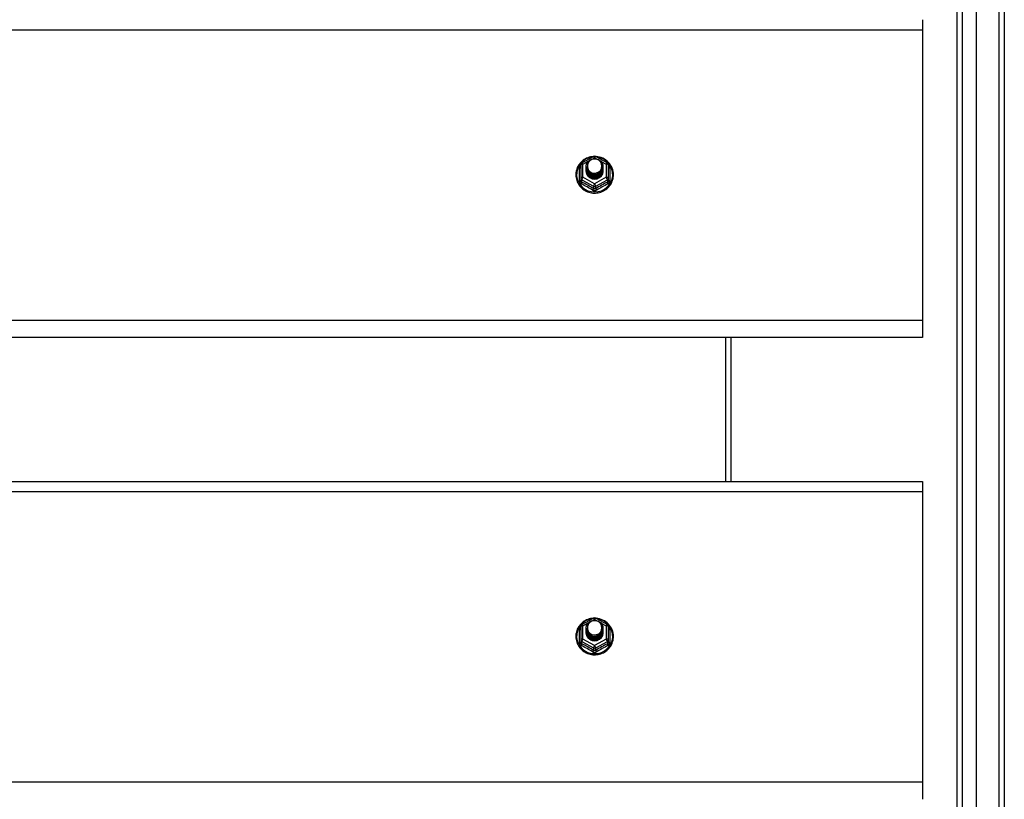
# Model space of a CAD drawing. Header units: inches. Extents: x 96 to 240, y 68 to 107.
# Tile 26 of 27: x 222 to 240, y 81 to 95. Entities that reach past the tile are written whole.
import ezdxf

# ---------------------------------------------------------------- set-up
doc = ezdxf.new("R2010")
doc.units = ezdxf.units.IN
doc.header["$MEASUREMENT"] = 0
doc.layers.add('Visible Edges(ANSI)', color=7, linetype='Continuous', lineweight=25)
doc.layers.add('Visible Tangent Edges(ANSI)', color=7, linetype='Continuous', lineweight=25)

msp = doc.modelspace()

# ---------------------------------------------------------------- linework, layer by layer
at = {"layer": 'Visible Edges(ANSI)'}
for p, q in [((239.596, 69.411), (239.596, 104.993)), ((239.242, 69.599), (239.242, 104.805)), ((240.108, 104.828), (240.108, 69.576)), ((238.608, 95.137), (238.608, 94.951)), ((238.608, 94.951), (238.608, 89.632)), ((232.354, 92.481), (232.354, 92.242)), ((232.374, 92.516), (232.588, 92.636)), ((232.627, 92.636), (232.841, 92.516)), ((232.862, 92.242), (232.862, 92.481)), ((232.454, 92.45), (232.454, 92.451)), ((232.454, 92.438), (232.454, 92.438)), ((232.454, 92.425), (232.454, 92.426)), ((232.454, 92.413), (232.454, 92.413)), ((232.454, 92.4), (232.454, 92.401)), ((232.454, 92.388), (232.454, 92.388)), ((232.454, 92.375), (232.454, 92.376)), ((232.761, 92.444), (232.761, 92.445)), ((232.761, 92.432), (232.761, 92.432)), ((232.761, 92.419), (232.761, 92.419)), ((232.761, 92.407), (232.761, 92.407)), ((232.761, 92.394), (232.761, 92.394)), ((232.761, 92.381), (232.761, 92.382)), ((232.354, 92.242), (232.354, 92.197)), ((232.59, 92.229), (232.588, 92.22)), ((232.862, 92.197), (232.862, 92.242)), ((238.608, 89.632), (238.608, 89.318)), ((238.608, 89.318), (168.974, 89.318)), ((235.108, 86.687), (235.108, 89.318)), ((168.974, 86.687), (238.608, 86.687)), ((238.608, 86.687), (238.608, 86.501)), ((238.608, 86.501), (238.608, 81.182)), ((232.374, 84.066), (232.588, 84.186)), ((232.627, 84.186), (232.841, 84.066)), ((232.354, 84.031), (232.354, 83.792)), ((232.454, 84), (232.454, 84.001)), ((232.862, 83.792), (232.862, 84.031)), ((232.454, 83.988), (232.454, 83.988)), ((232.454, 83.975), (232.454, 83.976)), ((232.454, 83.963), (232.454, 83.963)), ((232.454, 83.95), (232.454, 83.951)), ((232.454, 83.938), (232.454, 83.938)), ((232.454, 83.925), (232.454, 83.926)), ((232.761, 83.994), (232.761, 83.995)), ((232.761, 83.982), (232.761, 83.982)), ((232.761, 83.969), (232.761, 83.969)), ((232.761, 83.957), (232.761, 83.957)), ((232.761, 83.944), (232.761, 83.944)), ((232.761, 83.931), (232.761, 83.932)), ((232.354, 83.792), (232.354, 83.747)), ((232.59, 83.779), (232.588, 83.77)), ((232.862, 83.747), (232.862, 83.792)), ((238.608, 81.182), (238.608, 80.868))]:
    msp.add_line(p, q, dxfattribs=at)
at = {"layer": 'Visible Edges(ANSI)', "flags": 128}
for points in [[(232.582, 92.632), (232.557, 92.629), (232.532, 92.625), (232.508, 92.619), (232.485, 92.611), (232.462, 92.601), (232.439, 92.59), (232.418, 92.578), (232.398, 92.564), (232.378, 92.548), (232.36, 92.532), (232.344, 92.514), (232.328, 92.494), (232.314, 92.474), (232.302, 92.453), (232.291, 92.431), (232.282, 92.409), (232.274, 92.386), (232.269, 92.362), (232.265, 92.338), (232.263, 92.314), (232.263, 92.289), (232.264, 92.265), (232.268, 92.241), (232.273, 92.217), (232.28, 92.194), (232.288, 92.171), (232.299, 92.149), (232.311, 92.128), (232.324, 92.107), (232.339, 92.088), (232.356, 92.07), (232.373, 92.052), (232.392, 92.037), (232.412, 92.022), (232.433, 92.009), (232.455, 91.998), (232.478, 91.988), (232.502, 91.98), (232.526, 91.973), (232.55, 91.968), (232.575, 91.965), (232.6, 91.964), (232.625, 91.964), (232.649, 91.966), (232.674, 91.97), (232.698, 91.975), (232.722, 91.982), (232.745, 91.991), (232.768, 92.002), (232.79, 92.014), (232.81, 92.027), (232.83, 92.042), (232.849, 92.058), (232.866, 92.076), (232.882, 92.095), (232.896, 92.114), (232.909, 92.135), (232.921, 92.157), (232.93, 92.179), (232.938, 92.202), (232.945, 92.226), (232.949, 92.25), (232.952, 92.274), (232.953, 92.298)], [(232.475, 92.377), (232.459, 92.416), (232.454, 92.457), (232.462, 92.498), (232.482, 92.535), (232.512, 92.565), (232.55, 92.586), (232.592, 92.596), (232.636, 92.593), (232.677, 92.579), (232.713, 92.554), (232.74, 92.521), (232.757, 92.481), (232.761, 92.438), (232.753, 92.396), (232.733, 92.358), (232.703, 92.327), (232.666, 92.305), (232.623, 92.294), (232.579, 92.295), (232.538, 92.308), (232.502, 92.332), (232.475, 92.364), (232.459, 92.403), (232.454, 92.444)], [(232.492, 92.522), (232.491, 92.519), (232.489, 92.517), (232.488, 92.514), (232.487, 92.512), (232.486, 92.509), (232.485, 92.506), (232.484, 92.504), (232.483, 92.501), (232.482, 92.498), (232.482, 92.496), (232.481, 92.493), (232.48, 92.49), (232.48, 92.487), (232.479, 92.485), (232.479, 92.482), (232.479, 92.479), (232.478, 92.476), (232.478, 92.473), (232.478, 92.471), (232.478, 92.468), (232.478, 92.465), (232.478, 92.462), (232.478, 92.459), (232.478, 92.457)], [(232.494, 92.352), (232.516, 92.334), (232.543, 92.319), (232.571, 92.311), (232.601, 92.307), (232.631, 92.31), (232.66, 92.318), (232.686, 92.332), (232.71, 92.351), (232.728, 92.374), (232.742, 92.4), (232.75, 92.428), (232.752, 92.457), (232.747, 92.486), (232.736, 92.513), (232.72, 92.538), (232.699, 92.559), (232.674, 92.575), (232.645, 92.585), (232.616, 92.589), (232.586, 92.587), (232.557, 92.579), (232.531, 92.565), (232.509, 92.545), (232.492, 92.522)], [(232.953, 92.298), (232.951, 92.329), (232.947, 92.36), (232.939, 92.391), (232.929, 92.421), (232.916, 92.449), (232.9, 92.476), (232.881, 92.502), (232.86, 92.526), (232.837, 92.548), (232.812, 92.568), (232.786, 92.585), (232.757, 92.6), (232.728, 92.612), (232.697, 92.621), (232.666, 92.628), (232.634, 92.632)], [(232.454, 92.45), (232.454, 92.446), (232.454, 92.441), (232.455, 92.437), (232.455, 92.433), (232.456, 92.428), (232.457, 92.424), (232.458, 92.419), (232.459, 92.415), (232.46, 92.411), (232.461, 92.406), (232.463, 92.402), (232.464, 92.398), (232.466, 92.394), (232.468, 92.39), (232.47, 92.386), (232.472, 92.382), (232.474, 92.378), (232.477, 92.374), (232.479, 92.37), (232.482, 92.366), (232.485, 92.363), (232.488, 92.359), (232.491, 92.356), (232.494, 92.352)], [(232.454, 92.438), (232.455, 92.419), (232.459, 92.4), (232.466, 92.382), (232.475, 92.365), (232.486, 92.349), (232.499, 92.334), (232.514, 92.322), (232.531, 92.311), (232.549, 92.303), (232.568, 92.297), (232.588, 92.294), (232.608, 92.293), (232.628, 92.294), (232.647, 92.298), (232.666, 92.305), (232.684, 92.313), (232.701, 92.325), (232.716, 92.338), (232.729, 92.352), (232.741, 92.369), (232.75, 92.387), (232.756, 92.405), (232.76, 92.424), (232.761, 92.444)], [(232.761, 92.438), (232.761, 92.418), (232.757, 92.398), (232.751, 92.379), (232.743, 92.36), (232.732, 92.343), (232.718, 92.328), (232.703, 92.314), (232.686, 92.302), (232.668, 92.293), (232.648, 92.286), (232.628, 92.282), (232.608, 92.28), (232.587, 92.281), (232.567, 92.285), (232.547, 92.292), (232.529, 92.3), (232.512, 92.311), (232.497, 92.325), (232.484, 92.34), (232.473, 92.356), (232.464, 92.374), (232.458, 92.393), (232.455, 92.412), (232.454, 92.432)], [(232.454, 92.425), (232.455, 92.406), (232.459, 92.387), (232.466, 92.369), (232.475, 92.352), (232.486, 92.336), (232.499, 92.322), (232.514, 92.309), (232.531, 92.299), (232.549, 92.291), (232.568, 92.285), (232.588, 92.281), (232.608, 92.28), (232.628, 92.282), (232.647, 92.286), (232.666, 92.292), (232.684, 92.301), (232.701, 92.312), (232.716, 92.325), (232.729, 92.34), (232.741, 92.356), (232.75, 92.374), (232.756, 92.393), (232.76, 92.412), (232.761, 92.432)], [(232.761, 92.426), (232.761, 92.405), (232.757, 92.385), (232.751, 92.366), (232.743, 92.348), (232.732, 92.331), (232.718, 92.315), (232.703, 92.301), (232.686, 92.29), (232.668, 92.281), (232.648, 92.274), (232.628, 92.269), (232.608, 92.268), (232.587, 92.269), (232.567, 92.273), (232.547, 92.279), (232.529, 92.288), (232.512, 92.299), (232.497, 92.312), (232.484, 92.327), (232.473, 92.344), (232.464, 92.361), (232.458, 92.38), (232.455, 92.4), (232.454, 92.419)], [(232.454, 92.413), (232.455, 92.394), (232.459, 92.375), (232.466, 92.357), (232.475, 92.34), (232.486, 92.324), (232.499, 92.309), (232.514, 92.297), (232.531, 92.286), (232.549, 92.278), (232.568, 92.272), (232.588, 92.268), (232.608, 92.267), (232.628, 92.269), (232.647, 92.273), (232.666, 92.28), (232.684, 92.288), (232.701, 92.299), (232.716, 92.313), (232.729, 92.327), (232.741, 92.344), (232.75, 92.361), (232.756, 92.38), (232.76, 92.399), (232.761, 92.419)], [(232.761, 92.413), (232.761, 92.393), (232.757, 92.373), (232.751, 92.354), (232.743, 92.335), (232.732, 92.318), (232.718, 92.303), (232.703, 92.289), (232.686, 92.277), (232.668, 92.268), (232.648, 92.261), (232.628, 92.257), (232.608, 92.255), (232.587, 92.256), (232.567, 92.26), (232.547, 92.266), (232.529, 92.275), (232.512, 92.286), (232.497, 92.299), (232.484, 92.314), (232.473, 92.331), (232.464, 92.349), (232.458, 92.368), (232.455, 92.387), (232.454, 92.407)], [(232.454, 92.4), (232.455, 92.381), (232.459, 92.362), (232.466, 92.344), (232.475, 92.327), (232.486, 92.311), (232.499, 92.297), (232.514, 92.284), (232.531, 92.274), (232.549, 92.265), (232.568, 92.259), (232.588, 92.256), (232.608, 92.255), (232.628, 92.256), (232.647, 92.26), (232.666, 92.267), (232.684, 92.276), (232.701, 92.287), (232.716, 92.3), (232.729, 92.315), (232.741, 92.331), (232.75, 92.349), (232.756, 92.368), (232.76, 92.387), (232.761, 92.407)], [(232.761, 92.4), (232.761, 92.38), (232.757, 92.36), (232.751, 92.341), (232.743, 92.323), (232.732, 92.306), (232.718, 92.29), (232.703, 92.276), (232.686, 92.265), (232.668, 92.255), (232.648, 92.249), (232.628, 92.244), (232.608, 92.243), (232.587, 92.244), (232.567, 92.248), (232.547, 92.254), (232.529, 92.263), (232.512, 92.274), (232.497, 92.287), (232.484, 92.302), (232.473, 92.318), (232.464, 92.336), (232.458, 92.355), (232.455, 92.375), (232.454, 92.394)], [(232.454, 92.388), (232.455, 92.369), (232.459, 92.35), (232.466, 92.332), (232.475, 92.315), (232.486, 92.299), (232.499, 92.284), (232.514, 92.272), (232.531, 92.261), (232.549, 92.253), (232.568, 92.247), (232.588, 92.243), (232.608, 92.242), (232.628, 92.244), (232.647, 92.248), (232.666, 92.254), (232.684, 92.263), (232.701, 92.274), (232.716, 92.287), (232.729, 92.302), (232.741, 92.319), (232.75, 92.336), (232.756, 92.355), (232.76, 92.374), (232.761, 92.394)], [(232.761, 92.388), (232.761, 92.368), (232.757, 92.348), (232.751, 92.328), (232.743, 92.31), (232.732, 92.293), (232.718, 92.277), (232.703, 92.264), (232.686, 92.252), (232.668, 92.243), (232.648, 92.236), (232.628, 92.232), (232.608, 92.23), (232.587, 92.231), (232.567, 92.235), (232.547, 92.241), (232.529, 92.25), (232.512, 92.261), (232.497, 92.274), (232.484, 92.289), (232.473, 92.306), (232.464, 92.324), (232.458, 92.343), (232.455, 92.362), (232.454, 92.382)], [(232.454, 92.375), (232.455, 92.356), (232.459, 92.337), (232.466, 92.319), (232.475, 92.302), (232.486, 92.286), (232.499, 92.272), (232.514, 92.259), (232.531, 92.249), (232.549, 92.24), (232.568, 92.234), (232.588, 92.231), (232.608, 92.23), (232.628, 92.231), (232.647, 92.235), (232.666, 92.242), (232.684, 92.251), (232.701, 92.262), (232.716, 92.275), (232.729, 92.29), (232.741, 92.306), (232.75, 92.324), (232.756, 92.342), (232.76, 92.362), (232.761, 92.381)], [(232.588, 92.22), (232.58, 92.222), (232.572, 92.223), (232.564, 92.226), (232.556, 92.228), (232.549, 92.231), (232.541, 92.234), (232.534, 92.238), (232.527, 92.242), (232.52, 92.247), (232.513, 92.251), (232.507, 92.256), (232.501, 92.262), (232.496, 92.268), (232.49, 92.274), (232.485, 92.28), (232.48, 92.286), (232.476, 92.293), (232.472, 92.3), (232.469, 92.307), (232.466, 92.314), (232.463, 92.322), (232.461, 92.329), (232.459, 92.337), (232.457, 92.345)], [(232.492, 92.391), (232.491, 92.391), (232.491, 92.39), (232.49, 92.39), (232.489, 92.389), (232.489, 92.388), (232.488, 92.388), (232.487, 92.387), (232.486, 92.387), (232.486, 92.386), (232.485, 92.385), (232.484, 92.385), (232.484, 92.384), (232.483, 92.384), (232.482, 92.383), (232.481, 92.382), (232.481, 92.382), (232.48, 92.381), (232.479, 92.381), (232.479, 92.38), (232.478, 92.379), (232.477, 92.379), (232.476, 92.378), (232.476, 92.378), (232.475, 92.377)], [(232.478, 92.457), (232.478, 92.454), (232.478, 92.451), (232.478, 92.448), (232.478, 92.445), (232.478, 92.443), (232.478, 92.44), (232.478, 92.437), (232.479, 92.434), (232.479, 92.431), (232.479, 92.429), (232.48, 92.426), (232.481, 92.423), (232.481, 92.42), (232.482, 92.418), (232.483, 92.415), (232.483, 92.412), (232.484, 92.41), (232.485, 92.407), (232.486, 92.404), (232.487, 92.402), (232.488, 92.399), (232.49, 92.397), (232.491, 92.394), (232.492, 92.391)], [(232.582, 84.182), (232.557, 84.179), (232.532, 84.175), (232.508, 84.169), (232.485, 84.161), (232.462, 84.151), (232.439, 84.14), (232.418, 84.128), (232.398, 84.114), (232.378, 84.098), (232.36, 84.082), (232.344, 84.064), (232.328, 84.044), (232.314, 84.024), (232.302, 84.003), (232.291, 83.981), (232.282, 83.959), (232.274, 83.936), (232.269, 83.912), (232.265, 83.888), (232.263, 83.864), (232.263, 83.839), (232.264, 83.815), (232.268, 83.791), (232.273, 83.767), (232.28, 83.744), (232.288, 83.721), (232.299, 83.699), (232.311, 83.678), (232.324, 83.657), (232.339, 83.638), (232.356, 83.62), (232.373, 83.602), (232.392, 83.587), (232.412, 83.572), (232.433, 83.559), (232.455, 83.548), (232.478, 83.538), (232.502, 83.53), (232.526, 83.523), (232.55, 83.518), (232.575, 83.515), (232.6, 83.514), (232.625, 83.514), (232.649, 83.516), (232.674, 83.52), (232.698, 83.525), (232.722, 83.532), (232.745, 83.541), (232.768, 83.552), (232.79, 83.564), (232.81, 83.577), (232.83, 83.592), (232.849, 83.608), (232.866, 83.626), (232.882, 83.645), (232.896, 83.664), (232.909, 83.685), (232.921, 83.707), (232.93, 83.729), (232.938, 83.752), (232.945, 83.776), (232.949, 83.8), (232.952, 83.824), (232.953, 83.848)], [(232.953, 83.848), (232.951, 83.879), (232.947, 83.91), (232.939, 83.941), (232.929, 83.971), (232.916, 83.999), (232.9, 84.026), (232.881, 84.052), (232.86, 84.076), (232.837, 84.098), (232.812, 84.118), (232.786, 84.135), (232.757, 84.15), (232.728, 84.162), (232.697, 84.171), (232.666, 84.178), (232.634, 84.182)], [(232.475, 83.927), (232.459, 83.966), (232.454, 84.007), (232.462, 84.048), (232.482, 84.085), (232.512, 84.115), (232.55, 84.136), (232.592, 84.146), (232.636, 84.143), (232.677, 84.129), (232.713, 84.104), (232.74, 84.071), (232.757, 84.031), (232.761, 83.988), (232.753, 83.946), (232.733, 83.908), (232.703, 83.877), (232.666, 83.855), (232.623, 83.844), (232.579, 83.845), (232.538, 83.858), (232.502, 83.882), (232.475, 83.914), (232.459, 83.953), (232.454, 83.994)], [(232.454, 84), (232.454, 83.996), (232.454, 83.991), (232.455, 83.987), (232.455, 83.983), (232.456, 83.978), (232.457, 83.974), (232.458, 83.969), (232.459, 83.965), (232.46, 83.961), (232.461, 83.956), (232.463, 83.952), (232.464, 83.948), (232.466, 83.944), (232.468, 83.94), (232.47, 83.936), (232.472, 83.932), (232.474, 83.928), (232.477, 83.924), (232.479, 83.92), (232.482, 83.916), (232.485, 83.913), (232.488, 83.909), (232.491, 83.906), (232.494, 83.902)], [(232.492, 84.072), (232.491, 84.069), (232.489, 84.067), (232.488, 84.064), (232.487, 84.062), (232.486, 84.059), (232.485, 84.056), (232.484, 84.054), (232.483, 84.051), (232.482, 84.048), (232.482, 84.046), (232.481, 84.043), (232.48, 84.04), (232.48, 84.037), (232.479, 84.035), (232.479, 84.032), (232.479, 84.029), (232.478, 84.026), (232.478, 84.023), (232.478, 84.021), (232.478, 84.018), (232.478, 84.015), (232.478, 84.012), (232.478, 84.009), (232.478, 84.007)], [(232.478, 84.007), (232.478, 84.004), (232.478, 84.001), (232.478, 83.998), (232.478, 83.995), (232.478, 83.993), (232.478, 83.99), (232.478, 83.987), (232.479, 83.984), (232.479, 83.981), (232.479, 83.979), (232.48, 83.976), (232.481, 83.973), (232.481, 83.97), (232.482, 83.968), (232.483, 83.965), (232.483, 83.962), (232.484, 83.96), (232.485, 83.957), (232.486, 83.954), (232.487, 83.952), (232.488, 83.949), (232.49, 83.947), (232.491, 83.944), (232.492, 83.941)], [(232.494, 83.902), (232.516, 83.884), (232.543, 83.869), (232.571, 83.861), (232.601, 83.857), (232.631, 83.86), (232.66, 83.868), (232.686, 83.882), (232.71, 83.901), (232.728, 83.924), (232.742, 83.95), (232.75, 83.978), (232.752, 84.007), (232.747, 84.036), (232.736, 84.063), (232.72, 84.088), (232.699, 84.109), (232.674, 84.125), (232.645, 84.135), (232.616, 84.139), (232.586, 84.137), (232.557, 84.129), (232.531, 84.115), (232.509, 84.095), (232.492, 84.072)], [(232.454, 83.988), (232.455, 83.969), (232.459, 83.95), (232.466, 83.932), (232.475, 83.915), (232.486, 83.899), (232.499, 83.884), (232.514, 83.872), (232.531, 83.861), (232.549, 83.853), (232.568, 83.847), (232.588, 83.844), (232.608, 83.843), (232.628, 83.844), (232.647, 83.848), (232.666, 83.855), (232.684, 83.863), (232.701, 83.875), (232.716, 83.888), (232.729, 83.902), (232.741, 83.919), (232.75, 83.937), (232.756, 83.955), (232.76, 83.974), (232.761, 83.994)], [(232.761, 83.988), (232.761, 83.968), (232.757, 83.948), (232.751, 83.929), (232.743, 83.91), (232.732, 83.893), (232.718, 83.878), (232.703, 83.864), (232.686, 83.852), (232.668, 83.843), (232.648, 83.836), (232.628, 83.832), (232.608, 83.83), (232.587, 83.831), (232.567, 83.835), (232.547, 83.842), (232.529, 83.85), (232.512, 83.861), (232.497, 83.875), (232.484, 83.89), (232.473, 83.906), (232.464, 83.924), (232.458, 83.943), (232.455, 83.962), (232.454, 83.982)], [(232.454, 83.975), (232.455, 83.956), (232.459, 83.937), (232.466, 83.919), (232.475, 83.902), (232.486, 83.886), (232.499, 83.872), (232.514, 83.859), (232.531, 83.849), (232.549, 83.841), (232.568, 83.835), (232.588, 83.831), (232.608, 83.83), (232.628, 83.832), (232.647, 83.836), (232.666, 83.842), (232.684, 83.851), (232.701, 83.862), (232.716, 83.875), (232.729, 83.89), (232.741, 83.906), (232.75, 83.924), (232.756, 83.943), (232.76, 83.962), (232.761, 83.982)], [(232.761, 83.976), (232.761, 83.955), (232.757, 83.935), (232.751, 83.916), (232.743, 83.898), (232.732, 83.881), (232.718, 83.865), (232.703, 83.851), (232.686, 83.84), (232.668, 83.831), (232.648, 83.824), (232.628, 83.819), (232.608, 83.818), (232.587, 83.819), (232.567, 83.823), (232.547, 83.829), (232.529, 83.838), (232.512, 83.849), (232.497, 83.862), (232.484, 83.877), (232.473, 83.894), (232.464, 83.911), (232.458, 83.93), (232.455, 83.95), (232.454, 83.969)], [(232.454, 83.963), (232.455, 83.944), (232.459, 83.925), (232.466, 83.907), (232.475, 83.89), (232.486, 83.874), (232.499, 83.859), (232.514, 83.847), (232.531, 83.836), (232.549, 83.828), (232.568, 83.822), (232.588, 83.818), (232.608, 83.817), (232.628, 83.819), (232.647, 83.823), (232.666, 83.83), (232.684, 83.838), (232.701, 83.849), (232.716, 83.863), (232.729, 83.877), (232.741, 83.894), (232.75, 83.911), (232.756, 83.93), (232.76, 83.949), (232.761, 83.969)], [(232.761, 83.963), (232.761, 83.943), (232.757, 83.923), (232.751, 83.904), (232.743, 83.885), (232.732, 83.868), (232.718, 83.853), (232.703, 83.839), (232.686, 83.827), (232.668, 83.818), (232.648, 83.811), (232.628, 83.807), (232.608, 83.805), (232.587, 83.806), (232.567, 83.81), (232.547, 83.816), (232.529, 83.825), (232.512, 83.836), (232.497, 83.849), (232.484, 83.864), (232.473, 83.881), (232.464, 83.899), (232.458, 83.918), (232.455, 83.937), (232.454, 83.957)], [(232.454, 83.95), (232.455, 83.931), (232.459, 83.912), (232.466, 83.894), (232.475, 83.877), (232.486, 83.861), (232.499, 83.847), (232.514, 83.834), (232.531, 83.824), (232.549, 83.815), (232.568, 83.809), (232.588, 83.806), (232.608, 83.805), (232.628, 83.806), (232.647, 83.81), (232.666, 83.817), (232.684, 83.826), (232.701, 83.837), (232.716, 83.85), (232.729, 83.865), (232.741, 83.881), (232.75, 83.899), (232.756, 83.918), (232.76, 83.937), (232.761, 83.957)], [(232.761, 83.95), (232.761, 83.93), (232.757, 83.91), (232.751, 83.891), (232.743, 83.873), (232.732, 83.856), (232.718, 83.84), (232.703, 83.826), (232.686, 83.815), (232.668, 83.805), (232.648, 83.799), (232.628, 83.794), (232.608, 83.793), (232.587, 83.794), (232.567, 83.798), (232.547, 83.804), (232.529, 83.813), (232.512, 83.824), (232.497, 83.837), (232.484, 83.852), (232.473, 83.868), (232.464, 83.886), (232.458, 83.905), (232.455, 83.925), (232.454, 83.944)], [(232.454, 83.938), (232.455, 83.919), (232.459, 83.9), (232.466, 83.882), (232.475, 83.865), (232.486, 83.849), (232.499, 83.834), (232.514, 83.822), (232.531, 83.811), (232.549, 83.803), (232.568, 83.797), (232.588, 83.793), (232.608, 83.792), (232.628, 83.794), (232.647, 83.798), (232.666, 83.804), (232.684, 83.813), (232.701, 83.824), (232.716, 83.837), (232.729, 83.852), (232.741, 83.869), (232.75, 83.886), (232.756, 83.905), (232.76, 83.924), (232.761, 83.944)], [(232.761, 83.938), (232.761, 83.918), (232.757, 83.898), (232.751, 83.878), (232.743, 83.86), (232.732, 83.843), (232.718, 83.827), (232.703, 83.814), (232.686, 83.802), (232.668, 83.793), (232.648, 83.786), (232.628, 83.782), (232.608, 83.78), (232.587, 83.781), (232.567, 83.785), (232.547, 83.791), (232.529, 83.8), (232.512, 83.811), (232.497, 83.824), (232.484, 83.839), (232.473, 83.856), (232.464, 83.874), (232.458, 83.893), (232.455, 83.912), (232.454, 83.932)], [(232.454, 83.925), (232.455, 83.906), (232.459, 83.887), (232.466, 83.869), (232.475, 83.852), (232.486, 83.836), (232.499, 83.822), (232.514, 83.809), (232.531, 83.799), (232.549, 83.79), (232.568, 83.784), (232.588, 83.781), (232.608, 83.78), (232.628, 83.781), (232.647, 83.785), (232.666, 83.792), (232.684, 83.801), (232.701, 83.812), (232.716, 83.825), (232.729, 83.84), (232.741, 83.856), (232.75, 83.874), (232.756, 83.892), (232.76, 83.912), (232.761, 83.931)], [(232.588, 83.77), (232.58, 83.772), (232.572, 83.773), (232.564, 83.776), (232.556, 83.778), (232.549, 83.781), (232.541, 83.784), (232.534, 83.788), (232.527, 83.792), (232.52, 83.797), (232.513, 83.801), (232.507, 83.806), (232.501, 83.812), (232.496, 83.818), (232.49, 83.824), (232.485, 83.83), (232.48, 83.836), (232.476, 83.843), (232.472, 83.85), (232.469, 83.857), (232.466, 83.864), (232.463, 83.872), (232.461, 83.879), (232.459, 83.887), (232.457, 83.895)], [(232.492, 83.941), (232.491, 83.941), (232.491, 83.94), (232.49, 83.94), (232.489, 83.939), (232.489, 83.938), (232.488, 83.938), (232.487, 83.937), (232.486, 83.937), (232.486, 83.936), (232.485, 83.935), (232.484, 83.935), (232.484, 83.934), (232.483, 83.934), (232.482, 83.933), (232.481, 83.932), (232.481, 83.932), (232.48, 83.931), (232.479, 83.931), (232.479, 83.93), (232.478, 83.929), (232.477, 83.929), (232.476, 83.928), (232.476, 83.928), (232.475, 83.927)]]:
    msp.add_lwpolyline(points, dxfattribs=at)
at = {"layer": 'Visible Edges(ANSI)'}
for centre, start, end in [((232.393, 92.481), 119.1745, 180), ((232.608, 92.601), 60.8255, 119.1745), ((232.822, 92.481), 0, 60.8255), ((232.608, 84.151), 60.8255, 119.1745), ((232.393, 84.031), 119.1745, 180), ((232.822, 84.031), 0, 60.8255)]:
    msp.add_arc(centre, 0.0394, start, end, dxfattribs=at)
for centre, major_axis, start_param, end_param in [((232.608, 92.457), (0.134, 0), 3.671471, 8.899926), ((232.608, 92.372), (-0.158, 0), 6.032414, 9.675269), ((232.608, 92.452), (0.154, 0), 3.669461, 3.875388), ((232.608, 84.007), (0.134, 0), 3.671471, 8.899926), ((232.608, 83.922), (-0.158, 0), 6.032414, 9.675269), ((232.608, 84.002), (0.154, 0), 3.669461, 3.875388)]:
    msp.add_ellipse(centre, major_axis=major_axis, ratio=0.966998, start_param=start_param, end_param=end_param, dxfattribs=at)
at = {"layer": 'Visible Tangent Edges(ANSI)'}
for p, q in [((240.009, 105.603), (240.009, 68.801)), ((239.341, 69.469), (239.341, 104.935)), ((168.974, 94.951), (238.608, 94.951)), ((232.393, 92.491), (232.491, 92.546)), ((232.393, 92.252), (232.393, 92.491)), ((232.576, 92.593), (232.608, 92.611)), ((232.608, 92.611), (232.642, 92.592)), ((232.717, 92.55), (232.822, 92.491)), ((232.822, 92.491), (232.822, 92.252)), ((232.329, 92.194), (232.329, 92.421)), ((232.886, 92.421), (232.886, 92.194)), ((232.373, 92.209), (232.588, 92.089)), ((232.373, 92.164), (232.373, 92.209)), ((232.608, 92.132), (232.393, 92.252)), ((232.822, 92.252), (232.608, 92.132)), ((232.627, 92.089), (232.842, 92.209)), ((232.842, 92.209), (232.842, 92.164)), ((232.588, 92.089), (232.588, 92.044)), ((232.627, 92.044), (232.627, 92.089)), ((238.608, 89.632), (168.974, 89.632)), ((235.009, 86.687), (235.009, 89.318)), ((168.974, 86.501), (238.608, 86.501)), ((232.393, 84.041), (232.491, 84.096)), ((232.393, 83.802), (232.393, 84.041)), ((232.576, 84.143), (232.608, 84.161)), ((232.608, 84.161), (232.642, 84.142)), ((232.717, 84.1), (232.822, 84.041)), ((232.822, 84.041), (232.822, 83.802)), ((232.329, 83.744), (232.329, 83.971)), ((232.886, 83.971), (232.886, 83.744)), ((232.373, 83.759), (232.588, 83.639)), ((232.373, 83.714), (232.373, 83.759)), ((232.608, 83.682), (232.393, 83.802)), ((232.588, 83.639), (232.588, 83.594)), ((232.822, 83.802), (232.608, 83.682)), ((232.627, 83.639), (232.842, 83.759)), ((232.627, 83.594), (232.627, 83.639)), ((232.842, 83.759), (232.842, 83.714)), ((238.608, 81.182), (168.974, 81.182))]:
    msp.add_line(p, q, dxfattribs=at)
at = {"layer": 'Visible Tangent Edges(ANSI)', "flags": 128}
for points in [[(232.354, 92.474), (232.352, 92.472), (232.35, 92.47), (232.348, 92.468), (232.347, 92.466), (232.345, 92.464), (232.343, 92.462), (232.342, 92.46), (232.341, 92.458), (232.339, 92.456), (232.338, 92.454), (232.337, 92.452), (232.336, 92.449), (232.335, 92.447), (232.334, 92.445), (232.333, 92.442), (232.332, 92.44), (232.332, 92.438), (232.331, 92.435), (232.331, 92.433), (232.33, 92.431), (232.33, 92.428), (232.33, 92.426), (232.33, 92.424), (232.329, 92.421)], [(232.886, 92.421), (232.886, 92.424), (232.886, 92.426), (232.885, 92.428), (232.885, 92.431), (232.885, 92.433), (232.884, 92.435), (232.884, 92.438), (232.883, 92.44), (232.882, 92.442), (232.881, 92.445), (232.881, 92.447), (232.88, 92.449), (232.878, 92.452), (232.877, 92.454), (232.876, 92.456), (232.875, 92.458), (232.873, 92.46), (232.872, 92.462), (232.87, 92.464), (232.869, 92.466), (232.867, 92.468), (232.865, 92.47), (232.863, 92.472), (232.862, 92.474)], [(232.329, 92.194), (232.33, 92.191), (232.33, 92.188), (232.33, 92.184), (232.331, 92.181), (232.331, 92.178), (232.332, 92.175), (232.333, 92.172), (232.334, 92.169), (232.335, 92.166), (232.336, 92.163), (232.338, 92.16), (232.34, 92.157), (232.341, 92.154), (232.343, 92.152), (232.345, 92.149), (232.347, 92.147), (232.349, 92.144), (232.351, 92.142), (232.354, 92.14), (232.356, 92.138), (232.359, 92.136), (232.361, 92.135), (232.364, 92.133), (232.367, 92.132)], [(232.373, 92.164), (232.372, 92.165), (232.371, 92.165), (232.369, 92.166), (232.368, 92.167), (232.367, 92.168), (232.365, 92.169), (232.364, 92.17), (232.363, 92.172), (232.362, 92.173), (232.361, 92.174), (232.36, 92.176), (232.359, 92.177), (232.358, 92.178), (232.357, 92.18), (232.357, 92.182), (232.356, 92.183), (232.356, 92.185), (232.355, 92.186), (232.355, 92.188), (232.354, 92.19), (232.354, 92.192), (232.354, 92.193), (232.354, 92.195), (232.354, 92.197)], [(232.862, 92.197), (232.862, 92.195), (232.861, 92.193), (232.861, 92.192), (232.861, 92.19), (232.861, 92.188), (232.86, 92.186), (232.86, 92.185), (232.859, 92.183), (232.859, 92.182), (232.858, 92.18), (232.857, 92.178), (232.856, 92.177), (232.855, 92.176), (232.854, 92.174), (232.853, 92.173), (232.852, 92.172), (232.851, 92.17), (232.85, 92.169), (232.849, 92.168), (232.847, 92.167), (232.846, 92.166), (232.845, 92.165), (232.843, 92.165), (232.842, 92.164)], [(232.848, 92.132), (232.851, 92.133), (232.854, 92.135), (232.857, 92.136), (232.859, 92.138), (232.862, 92.14), (232.864, 92.142), (232.866, 92.144), (232.868, 92.147), (232.87, 92.149), (232.872, 92.152), (232.874, 92.154), (232.876, 92.157), (232.877, 92.16), (232.879, 92.163), (232.88, 92.166), (232.881, 92.169), (232.882, 92.172), (232.883, 92.175), (232.884, 92.178), (232.885, 92.181), (232.885, 92.184), (232.886, 92.188), (232.886, 92.191), (232.886, 92.194)], [(232.57, 92.018), (232.573, 92.016), (232.576, 92.015), (232.579, 92.013), (232.582, 92.012), (232.585, 92.011), (232.588, 92.01), (232.591, 92.009), (232.595, 92.009), (232.598, 92.008), (232.601, 92.008), (232.604, 92.007), (232.608, 92.007), (232.611, 92.007), (232.614, 92.008), (232.617, 92.008), (232.621, 92.009), (232.624, 92.009), (232.627, 92.01), (232.63, 92.011), (232.633, 92.012), (232.636, 92.013), (232.639, 92.015), (232.642, 92.016), (232.645, 92.018)], [(232.627, 92.044), (232.626, 92.043), (232.624, 92.042), (232.623, 92.042), (232.621, 92.041), (232.62, 92.04), (232.618, 92.04), (232.616, 92.039), (232.615, 92.039), (232.613, 92.039), (232.611, 92.038), (232.609, 92.038), (232.608, 92.038), (232.606, 92.038), (232.604, 92.038), (232.603, 92.039), (232.601, 92.039), (232.599, 92.039), (232.597, 92.04), (232.596, 92.04), (232.594, 92.041), (232.593, 92.042), (232.591, 92.042), (232.589, 92.043), (232.588, 92.044)], [(232.354, 84.024), (232.352, 84.022), (232.35, 84.02), (232.348, 84.018), (232.347, 84.016), (232.345, 84.014), (232.343, 84.012), (232.342, 84.01), (232.341, 84.008), (232.339, 84.006), (232.338, 84.004), (232.337, 84.002), (232.336, 83.999), (232.335, 83.997), (232.334, 83.995), (232.333, 83.992), (232.332, 83.99), (232.332, 83.988), (232.331, 83.985), (232.331, 83.983), (232.33, 83.981), (232.33, 83.978), (232.33, 83.976), (232.33, 83.974), (232.329, 83.971)], [(232.886, 83.971), (232.886, 83.974), (232.886, 83.976), (232.885, 83.978), (232.885, 83.981), (232.885, 83.983), (232.884, 83.985), (232.884, 83.988), (232.883, 83.99), (232.882, 83.992), (232.881, 83.995), (232.881, 83.997), (232.88, 83.999), (232.878, 84.002), (232.877, 84.004), (232.876, 84.006), (232.875, 84.008), (232.873, 84.01), (232.872, 84.012), (232.87, 84.014), (232.869, 84.016), (232.867, 84.018), (232.865, 84.02), (232.863, 84.022), (232.862, 84.024)], [(232.329, 83.744), (232.33, 83.741), (232.33, 83.738), (232.33, 83.734), (232.331, 83.731), (232.331, 83.728), (232.332, 83.725), (232.333, 83.722), (232.334, 83.719), (232.335, 83.716), (232.336, 83.713), (232.338, 83.71), (232.34, 83.707), (232.341, 83.704), (232.343, 83.702), (232.345, 83.699), (232.347, 83.697), (232.349, 83.694), (232.351, 83.692), (232.354, 83.69), (232.356, 83.688), (232.359, 83.686), (232.361, 83.685), (232.364, 83.683), (232.367, 83.682)], [(232.373, 83.714), (232.372, 83.715), (232.371, 83.715), (232.369, 83.716), (232.368, 83.717), (232.367, 83.718), (232.365, 83.719), (232.364, 83.72), (232.363, 83.722), (232.362, 83.723), (232.361, 83.724), (232.36, 83.726), (232.359, 83.727), (232.358, 83.728), (232.357, 83.73), (232.357, 83.732), (232.356, 83.733), (232.356, 83.735), (232.355, 83.736), (232.355, 83.738), (232.354, 83.74), (232.354, 83.742), (232.354, 83.743), (232.354, 83.745), (232.354, 83.747)], [(232.862, 83.747), (232.862, 83.745), (232.861, 83.743), (232.861, 83.742), (232.861, 83.74), (232.861, 83.738), (232.86, 83.736), (232.86, 83.735), (232.859, 83.733), (232.859, 83.732), (232.858, 83.73), (232.857, 83.728), (232.856, 83.727), (232.855, 83.726), (232.854, 83.724), (232.853, 83.723), (232.852, 83.722), (232.851, 83.72), (232.85, 83.719), (232.849, 83.718), (232.847, 83.717), (232.846, 83.716), (232.845, 83.715), (232.843, 83.715), (232.842, 83.714)], [(232.848, 83.682), (232.851, 83.683), (232.854, 83.685), (232.857, 83.686), (232.859, 83.688), (232.862, 83.69), (232.864, 83.692), (232.866, 83.694), (232.868, 83.697), (232.87, 83.699), (232.872, 83.702), (232.874, 83.704), (232.876, 83.707), (232.877, 83.71), (232.879, 83.713), (232.88, 83.716), (232.881, 83.719), (232.882, 83.722), (232.883, 83.725), (232.884, 83.728), (232.885, 83.731), (232.885, 83.734), (232.886, 83.738), (232.886, 83.741), (232.886, 83.744)], [(232.57, 83.568), (232.573, 83.566), (232.576, 83.565), (232.579, 83.563), (232.582, 83.562), (232.585, 83.561), (232.588, 83.56), (232.591, 83.559), (232.595, 83.559), (232.598, 83.558), (232.601, 83.558), (232.604, 83.557), (232.608, 83.557), (232.611, 83.557), (232.614, 83.558), (232.617, 83.558), (232.621, 83.559), (232.624, 83.559), (232.627, 83.56), (232.63, 83.561), (232.633, 83.562), (232.636, 83.563), (232.639, 83.565), (232.642, 83.566), (232.645, 83.568)], [(232.627, 83.594), (232.626, 83.593), (232.624, 83.592), (232.623, 83.592), (232.621, 83.591), (232.62, 83.59), (232.618, 83.59), (232.616, 83.589), (232.615, 83.589), (232.613, 83.589), (232.611, 83.588), (232.609, 83.588), (232.608, 83.588), (232.606, 83.588), (232.604, 83.588), (232.603, 83.589), (232.601, 83.589), (232.599, 83.589), (232.597, 83.59), (232.596, 83.59), (232.594, 83.591), (232.593, 83.592), (232.591, 83.592), (232.589, 83.593), (232.588, 83.594)]]:
    msp.add_lwpolyline(points, dxfattribs=at)
at = {"layer": 'Visible Tangent Edges(ANSI)'}
for centre, major_axis, ratio, start_param, end_param in [((232.608, 92.304), (0.331, 0), 0.966998, 1.708073, 7.716705), ((232.393, 92.481), (-0.0394, 0), 0.254784, 4.712389, 6.283185), ((232.393, 92.481), (-0.0192, 0.0344), 0.127392, 4.936728, 6.283185), ((232.608, 92.601), (-0.0192, 0.0344), 0.127392, 4.936728, 6.283185), ((232.608, 92.601), (0.0192, 0.0344), 0.127392, 0, 1.346458), ((232.822, 92.481), (0.0192, 0.0344), 0.127392, 0, 1.346458), ((232.822, 92.481), (0.0394, 0), 0.254784, 0, 1.570796), ((232.314, 92.437), (0.0394, 0), 0.420933, 5.107073, 6.283185), ((232.901, 92.437), (-0.0394, 0), 0.420933, 0, 1.176113), ((232.314, 92.197), (0.0394, 0), 0.080687, 5.107073, 6.283185), ((232.393, 92.242), (-0.0394, 0), 0.254784, 4.712389, 6.283185), ((232.393, 92.242), (-0.0394, 0), 0.966998, 0, 1.047198), ((232.354, 92.131), (0.0178, 0.0351), 0.295528, 4.874003, 6.050115), ((232.469, 91.907), (0.573, -0.342), 0.220649, 1.524932, 1.878631), ((232.393, 92.242), (-0.0192, -0.0344), 0.127392, 4.48805, 6.058847), ((232.481, 91.928), (-0.605, 0.361), 0.220649, 4.666525, 5.020223), ((232.608, 92.122), (-0.0192, -0.0344), 0.127392, 4.48805, 6.058847), ((232.608, 92.122), (0.0192, -0.0344), 0.127392, 0.224339, 1.795135), ((232.735, 91.928), (-0.605, -0.361), 0.220649, 4.404555, 4.758253), ((232.747, 91.907), (0.573, 0.342), 0.220649, 1.262962, 1.61666), ((232.822, 92.242), (0.0394, 0), 0.254784, 0, 1.570796), ((232.822, 92.242), (0.0192, -0.0344), 0.127392, 0.224339, 1.795135), ((232.862, 92.131), (-0.0178, 0.0351), 0.295528, 0.23307, 1.409183), ((232.822, 92.242), (0.0394, 0), 0.966998, 5.235988, 6.283185), ((232.901, 92.197), (-0.0394, 0), 0.080687, 0, 1.176113), ((232.568, 92.011), (0.0205, 0.0336), 0.044718, 0.222707, 1.398819), ((232.608, 92.122), (0.0394, 0), 0.966998, 4.18879, 5.235988), ((232.647, 92.011), (-0.0205, 0.0336), 0.044718, 4.884366, 6.060479), ((232.608, 84.151), (-0.0192, 0.0344), 0.127392, 4.936728, 6.283185), ((232.608, 84.151), (0.0192, 0.0344), 0.127392, 0, 1.346458), ((232.608, 83.854), (0.331, 0), 0.966998, 1.708073, 7.716705), ((232.393, 84.031), (-0.0394, 0), 0.254784, 4.712389, 6.283185), ((232.393, 84.031), (-0.0192, 0.0344), 0.127392, 4.936728, 6.283185), ((232.822, 84.031), (0.0192, 0.0344), 0.127392, 0, 1.346458), ((232.822, 84.031), (0.0394, 0), 0.254784, 0, 1.570796), ((232.314, 83.987), (0.0394, 0), 0.420933, 5.107073, 6.283185), ((232.901, 83.987), (-0.0394, 0), 0.420933, 0, 1.176113), ((232.314, 83.747), (0.0394, 0), 0.080687, 5.107073, 6.283185), ((232.393, 83.792), (-0.0394, 0), 0.254784, 4.712389, 6.283185), ((232.393, 83.792), (-0.0394, 0), 0.966998, 0, 1.047198), ((232.354, 83.681), (0.0178, 0.0351), 0.295528, 4.874003, 6.050115), ((232.469, 83.457), (0.573, -0.342), 0.220649, 1.524932, 1.878631), ((232.393, 83.792), (-0.0192, -0.0344), 0.127392, 4.48805, 6.058847), ((232.481, 83.478), (-0.605, 0.361), 0.220649, 4.666525, 5.020223), ((232.608, 83.672), (-0.0192, -0.0344), 0.127392, 4.48805, 6.058847), ((232.608, 83.672), (0.0394, 0), 0.966998, 4.18879, 5.235988), ((232.608, 83.672), (0.0192, -0.0344), 0.127392, 0.224339, 1.795135), ((232.735, 83.478), (-0.605, -0.361), 0.220649, 4.404555, 4.758253), ((232.747, 83.457), (0.573, 0.342), 0.220649, 1.262962, 1.61666), ((232.822, 83.792), (0.0394, 0), 0.254784, 0, 1.570796), ((232.822, 83.792), (0.0192, -0.0344), 0.127392, 0.224339, 1.795135), ((232.862, 83.681), (-0.0178, 0.0351), 0.295528, 0.23307, 1.409183), ((232.822, 83.792), (0.0394, 0), 0.966998, 5.235988, 6.283185), ((232.901, 83.747), (-0.0394, 0), 0.080687, 0, 1.176113), ((232.568, 83.561), (0.0205, 0.0336), 0.044718, 0.222707, 1.398819), ((232.647, 83.561), (-0.0205, 0.0336), 0.044718, 4.884366, 6.060479)]:
    msp.add_ellipse(centre, major_axis=major_axis, ratio=ratio, start_param=start_param, end_param=end_param, dxfattribs=at)

doc.saveas('drawing.dxf')
